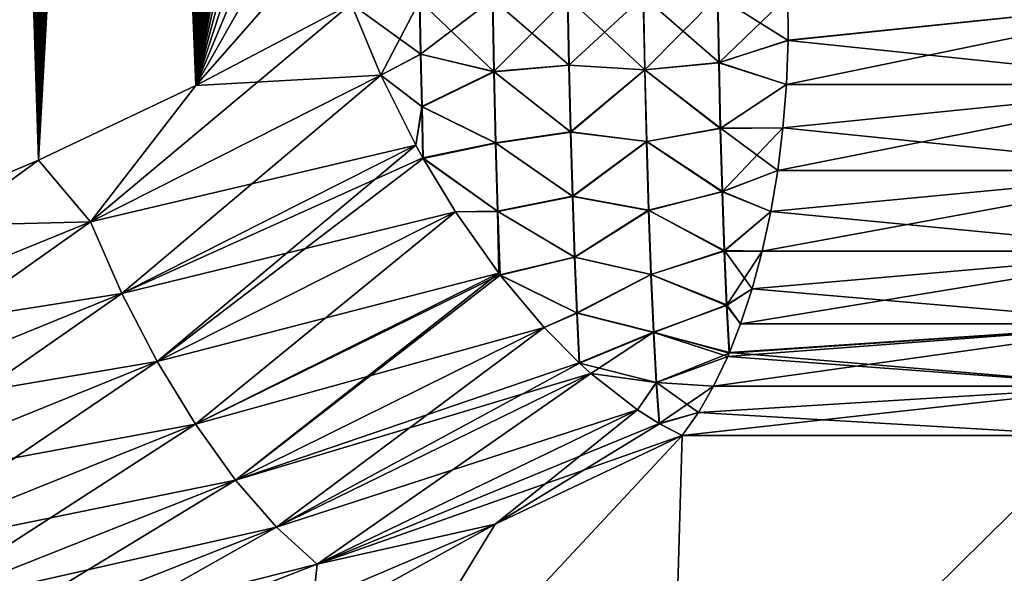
# Model space of a CAD drawing. Header units: metres. Extents: x -109 to 109, y -505 to 40.
# Tile 77 of 256: x -69.05 to -64.91, y -103 to -100.66. Entities that reach past the tile are written whole.
import ezdxf

# ---------------------------------------------------------------- set-up
doc = ezdxf.new("R2010")
doc.units = ezdxf.units.M
doc.layers.add('solid_K244224000C74', color=7, linetype='CONTINUOUS')

msp = doc.modelspace()

# ---------------------------------------------------------------- linework, layer by layer
at = {"layer": 'solid_K244224000C74'}
for points in [[(-69.638535, -101.537476, 21.547916), (-68.970329, -101.255295, 21.829725), (-69.608963, -81.175911, 20.849104)], [(-68.970329, -101.255295, 21.829725), (-69.531219, -81.551819, 20.894684), (-69.608963, -81.175911, 20.849104)], [(-68.970329, -101.255295, 21.829725), (-69.454063, -81.935944, 20.940727), (-69.531219, -81.551819, 20.894684)], [(-68.970329, -101.255295, 21.829725), (-69.377602, -82.328789, 20.987198), (-69.454063, -81.935944, 20.940727)], [(-68.970329, -101.255295, 21.829725), (-69.316971, -82.649467, 21.024668), (-69.377602, -82.328789, 20.987198)], [(-68.970329, -101.255295, 21.829725), (-69.256653, -82.97522, 21.062443), (-69.316971, -82.649467, 21.024668)], [(-68.970329, -101.255295, 21.829725), (-69.196701, -83.306236, 21.100502), (-69.256653, -82.97522, 21.062443)], [(-68.970329, -101.255295, 21.829725), (-69.137192, -83.642807, 21.138819), (-69.196701, -83.306236, 21.100502)], [(-68.970329, -101.255295, 21.829725), (-69.078209, -83.985229, 21.177357), (-69.137192, -83.642807, 21.138819)], [(-69.63858, -101.537498, -21.547897), (-69.078156, -83.985535, -21.177393), (-69.019791, -84.334091, -21.216124)], [(-68.970329, -101.255295, 21.829725), (-69.019836, -84.333786, 21.216089), (-69.078209, -83.985229, 21.177357)], [(-68.97036, -101.255302, -21.829714), (-69.63858, -101.537498, -21.547897), (-69.019791, -84.334091, -21.216124)], [(-68.970329, -101.255295, 21.829725), (-68.962158, -84.688789, 21.25498), (-69.019836, -84.333786, 21.216089)], [(-68.97036, -101.255302, -21.829714), (-69.019791, -84.334091, -21.216124), (-68.962105, -84.689087, -21.255013)], [(-68.97036, -101.255302, -21.829714), (-68.962105, -84.689087, -21.255013), (-68.904999, -85.050148, -21.294096)], [(-68.970329, -101.255295, 21.829725), (-68.308258, -100.941628, 22.140448), (-68.962158, -84.688789, 21.25498)], [(-68.308258, -100.941628, 22.140448), (-68.905045, -85.04985, 21.294064), (-68.962158, -84.688789, 21.25498)], [(-68.97036, -101.255302, -21.829714), (-68.904999, -85.050148, -21.294096), (-68.848335, -85.416878, -21.333406)], [(-68.308258, -100.941628, 22.140448), (-68.848381, -85.416588, 21.333376), (-68.905045, -85.04985, 21.294064)], [(-68.97036, -101.255302, -21.829714), (-68.848335, -85.416878, -21.333406), (-68.792244, -85.789627, -21.372902)], [(-68.308258, -100.941628, 22.140448), (-68.792282, -85.789345, 21.372873), (-68.848381, -85.416588, 21.333376)], [(-68.97036, -101.255302, -21.829714), (-68.792244, -85.789627, -21.372902), (-68.736816, -86.168732, -21.412535)], [(-68.308258, -100.941628, 22.140448), (-68.736862, -86.168449, 21.412506), (-68.792282, -85.789345, 21.372873)], [(-68.97036, -101.255302, -21.829714), (-68.736816, -86.168732, -21.412535), (-68.682175, -86.554543, -21.452257)], [(-68.308258, -100.941628, 22.140448), (-68.682213, -86.554268, 21.45223), (-68.736862, -86.168449, 21.412506)], [(-68.97036, -101.255302, -21.829714), (-68.682175, -86.554543, -21.452257), (-68.628426, -86.947411, -21.49202)], [(-68.308258, -100.941628, 22.140448), (-68.628464, -86.947144, 21.491993), (-68.682213, -86.554268, 21.45223)], [(-68.97036, -101.255302, -21.829714), (-68.628426, -86.947411, -21.49202), (-68.57563, -87.347549, -21.53179)], [(-68.308258, -100.941628, 22.140448), (-68.575661, -87.347282, 21.531763), (-68.628464, -86.947144, 21.491993)], [(-68.97036, -101.255302, -21.829714), (-68.57563, -87.347549, -21.53179), (-68.523491, -87.754112, -21.571672)], [(-68.308258, -100.941628, 22.140448), (-68.523521, -87.753853, 21.571648), (-68.575661, -87.347282, 21.531763)], [(-68.97036, -101.255302, -21.829714), (-68.523491, -87.754112, -21.571672), (-68.48056, -88.097878, -21.604982)], [(-68.308258, -100.941628, 22.140448), (-68.480591, -88.097626, 21.604958), (-68.523521, -87.753853, 21.571648)], [(-68.97036, -101.255302, -21.829714), (-68.48056, -88.097878, -21.604982), (-68.438194, -88.446404, -21.638317)], [(-68.308258, -100.941628, 22.140448), (-68.438225, -88.446159, 21.638294), (-68.480591, -88.097626, 21.604958)], [(-68.97036, -101.255302, -21.829714), (-68.438194, -88.446404, -21.638317), (-68.396492, -88.799927, -21.671635)], [(-68.308258, -100.941628, 22.140448), (-68.396515, -88.79969, 21.671614), (-68.438225, -88.446159, 21.638294)], [(-68.97036, -101.255302, -21.829714), (-68.396492, -88.799927, -21.671635), (-68.355522, -89.158691, -21.704899)], [(-68.308258, -100.941628, 22.140448), (-68.355545, -89.158463, 21.704878), (-68.396515, -88.79969, 21.671614)], [(-68.97036, -101.255302, -21.829714), (-68.355522, -89.158691, -21.704899), (-68.315369, -89.522934, -21.738064)], [(-68.308258, -100.941628, 22.140448), (-68.315399, -89.522713, 21.738043), (-68.355545, -89.158463, 21.704878)], [(-68.308266, -100.941628, -22.140444), (-68.97036, -101.255302, -21.829714), (-68.315369, -89.522934, -21.738064)], [(-68.308258, -100.941628, 22.140448), (-68.276154, -89.89267, 21.771069), (-68.315399, -89.522713, 21.738043)], [(-68.308266, -100.941628, -22.140444), (-68.315369, -89.522934, -21.738064), (-68.276131, -89.892891, -21.771088)], [(-68.308266, -100.941628, -22.140444), (-68.276131, -89.892891, -21.771088), (-68.237732, -90.26841, -21.803993)], [(-68.308258, -100.941628, 22.140448), (-67.653954, -100.596848, 22.480244), (-68.276154, -89.89267, 21.771069)], [(-68.308266, -100.941628, -22.140444), (-68.237732, -90.26841, -21.803993), (-68.199913, -90.648827, -21.836889)], [(-68.308266, -100.941628, -22.140444), (-68.199913, -90.648827, -21.836889), (-68.162758, -91.034363, -21.869728)], [(-68.308266, -100.941628, -22.140444), (-68.162758, -91.034363, -21.869728), (-68.126389, -91.425323, -21.902449)], [(-68.308266, -100.941628, -22.140444), (-68.126389, -91.425323, -21.902449), (-68.090935, -91.821983, -21.934996)], [(-68.308266, -100.941628, -22.140444), (-68.090935, -91.821983, -21.934996), (-68.056503, -92.224632, -21.967306)], [(-68.308266, -100.941628, -22.140444), (-68.056503, -92.224632, -21.967306), (-68.027901, -92.574738, -21.99477)], [(-68.308266, -100.941628, -22.140444), (-68.027901, -92.574738, -21.99477), (-68.000206, -92.929642, -22.021976)], [(-68.308266, -100.941628, -22.140444), (-68.000206, -92.929642, -22.021976), (-67.973434, -93.289375, -22.048918)], [(-68.308266, -100.941628, -22.140444), (-67.973434, -93.289375, -22.048918), (-67.947258, -93.653229, -22.075741)], [(-68.308266, -100.941628, -22.140444), (-67.947258, -93.653229, -22.075741), (-67.9217, -94.021233, -22.102428)], [(-68.308266, -100.941628, -22.140444), (-67.9217, -94.021233, -22.102428), (-67.896858, -94.393616, -22.128931)], [(-68.308266, -100.941628, -22.140444), (-67.896858, -94.393616, -22.128931), (-67.872849, -94.770599, -22.155191)], [(-68.308266, -100.941628, -22.140444), (-67.872849, -94.770599, -22.155191), (-67.84977, -95.152397, -22.181156)], [(-68.308266, -100.941628, -22.140444), (-67.84977, -95.152397, -22.181156), (-67.827728, -95.539238, -22.206772)], [(-68.308266, -100.941628, -22.140444), (-67.827728, -95.539238, -22.206772), (-67.806824, -95.931335, -22.231981)], [(-68.308266, -100.941628, -22.140444), (-67.806824, -95.931335, -22.231981), (-67.787163, -96.328918, -22.256731)], [(-68.308266, -100.941628, -22.140444), (-67.787163, -96.328918, -22.256731), (-67.768845, -96.732185, -22.28097)], [(-68.308266, -100.941628, -22.140444), (-67.768845, -96.732185, -22.28097), (-67.751701, -97.140823, -22.304764)], [(-68.308266, -100.941628, -22.140444), (-67.751701, -97.140823, -22.304764), (-67.735664, -97.554649, -22.328152)], [(-68.308266, -100.941628, -22.140444), (-67.735664, -97.554649, -22.328152), (-67.722527, -97.921013, -22.34828)], [(-68.308266, -100.941628, -22.140444), (-67.722527, -97.921013, -22.34828), (-67.710228, -98.291351, -22.368093)], [(-68.308266, -100.941628, -22.140444), (-67.710228, -98.291351, -22.368093), (-67.698761, -98.665657, -22.387589)], [(-68.308266, -100.941628, -22.140444), (-67.698761, -98.665657, -22.387589), (-67.688133, -99.043945, -22.406765)], [(-68.308266, -100.941628, -22.140444), (-67.688133, -99.043945, -22.406765), (-67.678337, -99.426208, -22.425619)], [(-68.308266, -100.941628, -22.140444), (-67.678337, -99.426208, -22.425619), (-67.66938, -99.812447, -22.444153)], [(-68.308266, -100.941628, -22.140444), (-67.66938, -99.812447, -22.444153), (-67.661255, -100.20266, -22.46236)], [(-68.308266, -100.941628, -22.140444), (-67.661255, -100.20266, -22.46236), (-67.653954, -100.596848, -22.480244)], [(-67.361176, -100.809578, -22.610487), (-67.653954, -100.596848, -22.480244), (-67.365211, -100.586365, -22.613804)], [(-67.5298, -100.897995, 22.529675), (-67.366402, -100.586403, 22.613363), (-67.653954, -100.596848, 22.480244)], [(-67.5298, -100.897995, 22.529675), (-67.362381, -100.808868, 22.6101), (-67.366402, -100.586403, 22.613363)], [(-67.362381, -100.808868, 22.6101), (-67.059822, -100.57769, 22.699707), (-67.366402, -100.586403, 22.613363)], [(-67.052849, -100.883102, -22.689714), (-67.365211, -100.586365, -22.613804), (-67.058571, -100.57766, -22.699953)], [(-67.361176, -100.809578, -22.610487), (-67.365211, -100.586365, -22.613804), (-67.052849, -100.883102, -22.689714)], [(-67.054108, -100.882637, 22.689522), (-67.059822, -100.57769, 22.699707), (-67.362381, -100.808868, 22.6101)], [(-67.054108, -100.882637, 22.689522), (-66.743378, -100.571014, 22.7363), (-67.059822, -100.57769, 22.699707)], [(-66.736816, -100.856087, -22.728527), (-67.058571, -100.57766, -22.699953), (-66.742104, -100.570992, -22.736345)], [(-67.052849, -100.883102, -22.689714), (-67.058571, -100.57766, -22.699953), (-66.736816, -100.856087, -22.728527)], [(-66.738098, -100.855804, 22.728514), (-66.743378, -100.571014, 22.7363), (-67.054108, -100.882637, 22.689522)], [(-66.738098, -100.855804, 22.728514), (-66.425087, -100.566528, 22.722212), (-66.743378, -100.571014, 22.7363)], [(-66.418045, -100.874687, -22.711508), (-66.742104, -100.570992, -22.736345), (-66.423828, -100.566521, -22.722054)], [(-66.736816, -100.856087, -22.728527), (-66.742104, -100.570992, -22.736345), (-66.418045, -100.874687, -22.711508)], [(-66.419312, -100.874458, 22.711695), (-66.425087, -100.566528, 22.722212), (-66.738098, -100.855804, 22.728514)], [(-66.419312, -100.874458, 22.711695), (-66.113052, -100.564362, 22.657799), (-66.425087, -100.566528, 22.722212)], [(-66.106606, -100.844864, -22.649023), (-66.423828, -100.566521, -22.722054), (-66.111824, -100.564362, -22.657442)], [(-66.418045, -100.874687, -22.711508), (-66.423828, -100.566521, -22.722054), (-66.106606, -100.844864, -22.649023)], [(-66.107811, -100.845505, 22.649317), (-66.113052, -100.564362, 22.657799), (-66.419312, -100.874458, 22.711695)], [(-66.107811, -100.845505, 22.649317), (-65.816513, -100.56456, 22.545332), (-66.113052, -100.564362, 22.657799)], [(-65.815483, -100.750961, -22.544834), (-66.111824, -100.564362, -22.657442), (-65.816513, -100.56456, -22.545332)], [(-65.815483, -100.750961, -22.544834), (-66.106606, -100.844864, -22.649023), (-66.111824, -100.564362, -22.657442)], [(-66.107811, -100.845505, 22.649317), (-65.81546, -100.750824, 22.544828), (-65.816513, -100.56456, 22.545332)], [(-65.822891, -100.936317, 22.52916), (-64.034424, -100.936554, 21.591007), (-64.025734, -100.564568, 21.606056)], [(-65.81546, -100.750824, 22.544828), (-65.822891, -100.936317, 22.52916), (-64.025734, -100.564568, 21.606056)], [(-65.815483, -100.750961, -22.544834), (-65.816513, -100.56456, -22.545332), (-64.025734, -100.564568, -21.606056)], [(-65.81546, -100.750824, 22.544828), (-64.025734, -100.564568, 21.606056), (-65.816513, -100.56456, 22.545332)], [(-64.034424, -100.936554, -21.591007), (-65.815483, -100.750961, -22.544834), (-64.025734, -100.564568, -21.606056)], [(-68.750847, -101.514778, -21.911272), (-68.308266, -100.941628, -22.140444), (-67.653954, -100.596848, -22.480244)], [(-67.5298, -100.897995, -22.529676), (-68.750847, -101.514778, -21.911272), (-67.653954, -100.596848, -22.480244)], [(-67.5298, -100.897995, 22.529675), (-67.653954, -100.596848, 22.480244), (-68.308258, -100.941628, 22.140448)], [(-67.361176, -100.809578, -22.610487), (-67.5298, -100.897995, -22.529676), (-67.653954, -100.596848, -22.480244)], [(-66.107811, -100.845505, 22.649317), (-65.822891, -100.936317, 22.52916), (-65.81546, -100.750824, 22.544828)], [(-65.815483, -100.750961, -22.544834), (-65.822891, -100.936279, -22.529167), (-66.106606, -100.844864, -22.649023)], [(-64.034424, -100.936554, -21.591007), (-65.822891, -100.936279, -22.529167), (-65.815483, -100.750961, -22.544834)], [(-67.5298, -100.897995, 22.529675), (-67.357483, -101.029404, 22.580845), (-67.362381, -100.808868, 22.6101)], [(-67.356255, -101.030853, -22.581011), (-67.5298, -100.897995, -22.529676), (-67.361176, -100.809578, -22.610487)], [(-67.054108, -100.882637, 22.689522), (-67.362381, -100.808868, 22.6101), (-67.357483, -101.029404, 22.580845)], [(-67.356255, -101.030853, -22.581011), (-67.361176, -100.809578, -22.610487), (-67.052849, -100.883102, -22.689714)], [(-66.731476, -101.136566, 22.680353), (-66.738098, -100.855804, 22.728514), (-67.054108, -100.882637, 22.689522)], [(-67.052849, -100.883102, -22.689714), (-66.736816, -100.856087, -22.728527), (-66.730186, -101.137146, -22.680248)], [(-66.419312, -100.874458, 22.711695), (-66.738098, -100.855804, 22.728514), (-66.731476, -101.136566, 22.680353)], [(-66.730186, -101.137146, -22.680248), (-66.736816, -100.856087, -22.728527), (-66.418045, -100.874687, -22.711508)], [(-66.411949, -101.176964, 22.653421), (-66.419312, -100.874458, 22.711695), (-66.731476, -101.136566, 22.680353)], [(-66.730186, -101.137146, -22.680248), (-66.418045, -100.874687, -22.711508), (-66.410675, -101.177422, -22.653124)], [(-66.101196, -101.122284, 22.599421), (-66.107811, -100.845505, 22.649317), (-66.419312, -100.874458, 22.711695)], [(-66.101196, -101.122284, 22.599421), (-66.419312, -100.874458, 22.711695), (-66.411949, -101.176964, 22.653421)], [(-66.418045, -100.874687, -22.711508), (-66.106606, -100.844864, -22.649023), (-66.100006, -101.121033, -22.599367)], [(-66.410675, -101.177422, -22.653124), (-66.418045, -100.874687, -22.711508), (-66.100006, -101.121033, -22.599367)], [(-66.101196, -101.122284, 22.599421), (-65.822891, -100.936317, 22.52916), (-66.107811, -100.845505, 22.649317)], [(-65.822891, -100.936279, -22.529167), (-66.100006, -101.121033, -22.599367), (-66.106606, -100.844864, -22.649023)], [(-68.750847, -101.514778, 21.911272), (-67.5298, -100.897995, 22.529675), (-68.308258, -100.941628, 22.140448)], [(-68.618927, -101.816582, -21.894388), (-68.750847, -101.514778, -21.911272), (-67.5298, -100.897995, -22.529676)], [(-68.750847, -101.514778, 21.911272), (-67.382141, -101.192909, 22.530527), (-67.5298, -100.897995, 22.529675)], [(-67.382141, -101.192909, -22.530527), (-68.618927, -101.816582, -21.894388), (-67.5298, -100.897995, -22.529676)], [(-67.356255, -101.030853, -22.581011), (-67.382141, -101.192909, -22.530527), (-67.5298, -100.897995, -22.529676)], [(-67.5298, -100.897995, 22.529675), (-67.382141, -101.192909, 22.530527), (-67.357483, -101.029404, 22.580845)], [(-67.046844, -101.182335, 22.63249), (-67.054108, -100.882637, 22.689522), (-67.357483, -101.029404, 22.580845)], [(-67.356255, -101.030853, -22.581011), (-67.052849, -100.883102, -22.689714), (-67.045563, -101.183273, -22.632483)], [(-66.731476, -101.136566, 22.680353), (-67.054108, -100.882637, 22.689522), (-67.046844, -101.182335, 22.63249)], [(-67.045563, -101.183273, -22.632483), (-67.052849, -100.883102, -22.689714), (-66.730186, -101.137146, -22.680248)], [(-68.750847, -101.514778, -21.911272), (-68.97036, -101.255302, -21.829714), (-68.308266, -100.941628, -22.140444)], [(-68.750847, -101.514778, 21.911272), (-68.308258, -100.941628, 22.140448), (-68.970329, -101.255295, 21.829725)], [(-66.101196, -101.122284, 22.599421), (-65.837677, -101.119453, 22.49795), (-65.822891, -100.936317, 22.52916)], [(-65.822891, -100.936279, -22.529167), (-65.837677, -101.119453, -22.49795), (-66.100006, -101.121033, -22.599367)], [(-65.859718, -101.29866, 22.451445), (-64.077446, -101.298874, 21.516493), (-64.034424, -100.936554, 21.591007)], [(-65.837677, -101.119453, 22.49795), (-65.859718, -101.29866, 22.451445), (-64.034424, -100.936554, 21.591007)], [(-64.034424, -100.936554, -21.591007), (-65.837677, -101.119453, -22.49795), (-65.822891, -100.936279, -22.529167)], [(-65.822891, -100.936317, 22.52916), (-65.837677, -101.119453, 22.49795), (-64.034424, -100.936554, 21.591007)], [(-64.077446, -101.298874, -21.516493), (-65.837677, -101.119453, -22.49795), (-64.034424, -100.936554, -21.591007)], [(-67.382141, -101.192909, 22.530527), (-67.352623, -101.245941, 22.525364), (-67.357483, -101.029404, 22.580845)], [(-67.356255, -101.030853, -22.581011), (-67.351395, -101.2481, -22.525118), (-67.382141, -101.192909, -22.530527)], [(-67.046844, -101.182335, 22.63249), (-67.357483, -101.029404, 22.580845), (-67.352623, -101.245941, 22.525364)], [(-67.356255, -101.030853, -22.581011), (-67.045563, -101.183273, -22.632483), (-67.351395, -101.2481, -22.525118)], [(-66.093353, -101.388626, 22.509201), (-66.101196, -101.122284, 22.599421), (-66.411949, -101.176964, 22.653421)], [(-66.410675, -101.177422, -22.653124), (-66.100006, -101.121033, -22.599367), (-66.092178, -101.386841, -22.509558)], [(-66.093353, -101.388626, 22.509201), (-65.837677, -101.119453, 22.49795), (-66.101196, -101.122284, 22.599421)], [(-65.837677, -101.119453, -22.49795), (-65.859741, -101.298668, -22.451454), (-66.100006, -101.121033, -22.599367)], [(-65.859741, -101.298668, -22.451454), (-66.092178, -101.386841, -22.509558), (-66.100006, -101.121033, -22.599367)], [(-66.093353, -101.388626, 22.509201), (-65.859718, -101.29866, 22.451445), (-65.837677, -101.119453, 22.49795)], [(-64.077446, -101.298874, -21.516493), (-65.859741, -101.298668, -22.451454), (-65.837677, -101.119453, -22.49795)], [(-66.72364, -101.407608, 22.592796), (-66.731476, -101.136566, 22.680353), (-67.046844, -101.182335, 22.63249)], [(-67.045563, -101.183273, -22.632483), (-66.730186, -101.137146, -22.680248), (-66.722336, -101.408455, -22.592491)], [(-66.411949, -101.176964, 22.653421), (-66.731476, -101.136566, 22.680353), (-66.72364, -101.407608, 22.592796)], [(-66.722336, -101.408455, -22.592491), (-66.730186, -101.137146, -22.680248), (-66.410675, -101.177422, -22.653124)], [(-68.618927, -101.816582, 21.894388), (-67.382141, -101.192909, 22.530527), (-68.750847, -101.514778, 21.911272)], [(-68.470566, -102.103523, -21.827843), (-68.618927, -101.816582, -21.894388), (-67.382141, -101.192909, -22.530527)], [(-68.618927, -101.816582, 21.894388), (-67.352623, -101.245941, 22.525364), (-67.382141, -101.192909, 22.530527)], [(-67.351395, -101.2481, -22.525118), (-68.470566, -102.103523, -21.827843), (-67.382141, -101.192909, -22.530527)], [(-67.038193, -101.469635, 22.529976), (-67.046844, -101.182335, 22.63249), (-67.352623, -101.245941, 22.525364)], [(-67.036896, -101.470985, -22.529627), (-67.351395, -101.2481, -22.525118), (-67.045563, -101.183273, -22.632483)], [(-66.72364, -101.407608, 22.592796), (-67.046844, -101.182335, 22.63249), (-67.038193, -101.469635, 22.529976)], [(-67.036896, -101.470985, -22.529627), (-67.045563, -101.183273, -22.632483), (-66.722336, -101.408455, -22.592491)], [(-66.403183, -101.46669, 22.548813), (-66.411949, -101.176964, 22.653421), (-66.72364, -101.407608, 22.592796)], [(-66.722336, -101.408455, -22.592491), (-66.410675, -101.177422, -22.653124), (-66.401901, -101.467346, -22.548328)], [(-66.093353, -101.388626, 22.509201), (-66.411949, -101.176964, 22.653421), (-66.403183, -101.46669, 22.548813)], [(-66.401901, -101.467346, -22.548328), (-66.410675, -101.177422, -22.653124), (-66.092178, -101.386841, -22.509558)], [(-68.618927, -101.816582, 21.894388), (-67.215126, -101.473251, 22.482685), (-67.352623, -101.245941, 22.525364)], [(-67.351395, -101.2481, -22.525118), (-67.215126, -101.473251, -22.482685), (-68.470566, -102.103523, -21.827843)], [(-67.215126, -101.473251, 22.482685), (-67.038193, -101.469635, 22.529976), (-67.352623, -101.245941, 22.525364)], [(-67.036896, -101.470985, -22.529627), (-67.215126, -101.473251, -22.482685), (-67.351395, -101.2481, -22.525118)], [(-70.045486, -102.043518, -21.374113), (-69.63858, -101.537498, -21.547897), (-68.97036, -101.255302, -21.829714)], [(-68.750847, -101.514778, -21.911272), (-70.045486, -102.043518, -21.374113), (-68.97036, -101.255302, -21.829714)], [(-68.750847, -101.514778, 21.911272), (-68.970329, -101.255295, 21.829725), (-69.638535, -101.537476, 21.547916)], [(-66.093353, -101.388626, 22.509201), (-65.888809, -101.472305, 22.390059), (-65.859718, -101.29866, 22.451445)], [(-65.859741, -101.298668, -22.451454), (-65.888794, -101.472275, -22.390066), (-66.092178, -101.386841, -22.509558)], [(-65.924706, -101.638863, 22.314329), (-64.153305, -101.638962, 21.385099), (-64.077446, -101.298874, 21.516493)], [(-65.888809, -101.472305, 22.390059), (-65.924706, -101.638863, 22.314329), (-64.077446, -101.298874, 21.516493)], [(-65.859718, -101.29866, 22.451445), (-65.888809, -101.472305, 22.390059), (-64.077446, -101.298874, 21.516493)], [(-64.077446, -101.298874, -21.516493), (-65.888794, -101.472275, -22.390066), (-65.859741, -101.298668, -22.451454)], [(-64.153305, -101.638962, -21.385099), (-65.888794, -101.472275, -22.390066), (-64.077446, -101.298874, -21.516493)], [(-66.714745, -101.663429, 22.467621), (-66.72364, -101.407608, 22.592796), (-67.038193, -101.469635, 22.529976)], [(-67.036896, -101.470985, -22.529627), (-66.722336, -101.408455, -22.592491), (-66.713432, -101.66449, -22.467039)], [(-66.403183, -101.46669, 22.548813), (-66.72364, -101.407608, 22.592796), (-66.714745, -101.663429, 22.467621)], [(-66.713432, -101.66449, -22.467039), (-66.722336, -101.408455, -22.592491), (-66.401901, -101.467346, -22.548328)], [(-66.084442, -101.638687, 22.380642), (-66.093353, -101.388626, 22.509201), (-66.403183, -101.46669, 22.548813)], [(-66.401901, -101.467346, -22.548328), (-66.092178, -101.386841, -22.509558), (-66.083298, -101.636475, -22.381559)], [(-66.084442, -101.638687, 22.380642), (-65.888809, -101.472305, 22.390059), (-66.093353, -101.388626, 22.509201)], [(-65.888794, -101.472275, -22.390066), (-66.083298, -101.636475, -22.381559), (-66.092178, -101.386841, -22.509558)], [(-68.470558, -102.103523, 21.827843), (-67.215126, -101.473251, 22.482685), (-68.618927, -101.816582, 21.894388)], [(-68.309784, -102.36779, -21.713442), (-68.470566, -102.103523, -21.827843), (-67.215126, -101.473251, -22.482685)], [(-68.470558, -102.103523, 21.827843), (-67.03331, -101.731407, 22.387445), (-67.215126, -101.473251, 22.482685)], [(-67.03331, -101.731407, -22.387447), (-68.309784, -102.36779, -21.713442), (-67.215126, -101.473251, -22.482685)], [(-67.215126, -101.473251, 22.482685), (-67.03331, -101.731407, 22.387445), (-67.038193, -101.469635, 22.529976)], [(-67.036896, -101.470985, -22.529627), (-67.02713, -101.739426, -22.383543), (-67.215126, -101.473251, -22.482685)], [(-67.02713, -101.739426, -22.383543), (-67.03331, -101.731407, -22.387447), (-67.215126, -101.473251, -22.482685)], [(-67.03331, -101.731407, 22.387445), (-67.028435, -101.73774, 22.384367), (-67.038193, -101.469635, 22.529976)], [(-66.714745, -101.663429, 22.467621), (-67.038193, -101.469635, 22.529976), (-67.028435, -101.73774, 22.384367)], [(-67.036896, -101.470985, -22.529627), (-66.713432, -101.66449, -22.467039), (-67.02713, -101.739426, -22.383543)], [(-66.393234, -101.73658, 22.400412), (-66.403183, -101.46669, 22.548813), (-66.714745, -101.663429, 22.467621)], [(-66.713432, -101.66449, -22.467039), (-66.401901, -101.467346, -22.548328), (-66.39193, -101.737373, -22.399679)], [(-66.084442, -101.638687, 22.380642), (-66.403183, -101.46669, 22.548813), (-66.393234, -101.73658, 22.400412)], [(-66.39193, -101.737373, -22.399679), (-66.401901, -101.467346, -22.548328), (-66.083298, -101.636475, -22.381559)], [(-66.084442, -101.638687, 22.380642), (-65.924706, -101.638863, 22.314329), (-65.888809, -101.472305, 22.390059)], [(-65.888794, -101.472275, -22.390066), (-65.924698, -101.638863, -22.314329), (-66.083298, -101.636475, -22.381559)], [(-64.153305, -101.638962, -21.385099), (-65.924698, -101.638863, -22.314329), (-65.888794, -101.472275, -22.390066)], [(-70.045486, -102.043518, 21.374113), (-68.750847, -101.514778, 21.911272), (-69.638535, -101.537476, 21.547916)], [(-69.932365, -102.35157, -21.341198), (-70.045486, -102.043518, -21.374113), (-68.750847, -101.514778, -21.911272)], [(-68.618927, -101.816582, 21.894388), (-68.750847, -101.514778, 21.911272), (-70.045486, -102.043518, 21.374113)], [(-68.618927, -101.816582, -21.894388), (-69.932365, -102.35157, -21.341198), (-68.750847, -101.514778, -21.911272)], [(-66.704979, -101.898834, 22.307365), (-66.714745, -101.663429, 22.467621), (-67.028435, -101.73774, 22.384367)], [(-66.393234, -101.73658, 22.400412), (-66.714745, -101.663429, 22.467621), (-66.704979, -101.898834, 22.307365)], [(-66.074661, -101.866989, 22.216562), (-66.084442, -101.638687, 22.380642), (-66.393234, -101.73658, 22.400412)], [(-66.39193, -101.737373, -22.399679), (-66.083298, -101.636475, -22.381559), (-66.073555, -101.864479, -22.218166)], [(-66.074661, -101.866989, 22.216562), (-65.924706, -101.638863, 22.314329), (-66.084442, -101.638687, 22.380642)], [(-65.967102, -101.796875, -22.224937), (-66.073555, -101.864479, -22.218166), (-66.083298, -101.636475, -22.381559)], [(-65.924698, -101.638863, -22.314329), (-65.967102, -101.796875, -22.224937), (-66.083298, -101.636475, -22.381559)], [(-66.074661, -101.866989, 22.216562), (-65.967072, -101.796875, 22.224922), (-65.924706, -101.638863, 22.314329)], [(-66.015556, -101.944977, 22.122618), (-64.259377, -101.94503, 21.201382), (-64.153305, -101.638962, 21.385099)], [(-65.967072, -101.796875, 22.224922), (-66.015556, -101.944977, 22.122618), (-64.153305, -101.638962, 21.385099)], [(-64.153305, -101.638962, -21.385099), (-65.967102, -101.796875, -22.224937), (-65.924698, -101.638863, -22.314329)], [(-64.259377, -101.94503, -21.201382), (-65.967102, -101.796875, -22.224937), (-64.153305, -101.638962, -21.385099)], [(-65.924706, -101.638863, 22.314329), (-65.967072, -101.796875, 22.224922), (-64.153305, -101.638962, 21.385099)], [(-66.703651, -101.90004, -22.306444), (-67.02713, -101.739426, -22.383543), (-66.713432, -101.66449, -22.467039)], [(-66.703651, -101.90004, -22.306444), (-66.713432, -101.66449, -22.467039), (-66.39193, -101.737373, -22.399679)], [(-68.309784, -102.36779, 21.713442), (-67.03331, -101.731407, 22.387445), (-68.470558, -102.103523, 21.827843)], [(-68.140961, -102.602203, -21.554302), (-68.309784, -102.36779, -21.713442), (-67.03331, -101.731407, -22.387447)], [(-68.309784, -102.36779, 21.713442), (-67.028435, -101.73774, 22.384367), (-67.03331, -101.731407, 22.387445)], [(-68.309784, -102.36779, 21.713442), (-66.841637, -101.96035, 22.2474), (-67.028435, -101.73774, 22.384367)], [(-67.02713, -101.739426, -22.383543), (-68.140961, -102.602203, -21.554302), (-67.03331, -101.731407, -22.387447)], [(-67.02713, -101.739426, -22.383543), (-66.841637, -101.96035, -22.247402), (-68.140961, -102.602203, -21.554302)], [(-66.841637, -101.96035, 22.2474), (-66.704979, -101.898834, 22.307365), (-67.028435, -101.73774, 22.384367)], [(-66.703651, -101.90004, -22.306444), (-66.841637, -101.96035, -22.247402), (-67.02713, -101.739426, -22.383543)], [(-66.382332, -101.980057, 22.211836), (-66.393234, -101.73658, 22.400412), (-66.704979, -101.898834, 22.307365)], [(-66.703651, -101.90004, -22.306444), (-66.39193, -101.737373, -22.399679), (-66.38102, -101.980927, -22.210798)], [(-66.074661, -101.866989, 22.216562), (-66.393234, -101.73658, 22.400412), (-66.382332, -101.980057, 22.211836)], [(-66.38102, -101.980927, -22.210798), (-66.39193, -101.737373, -22.399679), (-66.073555, -101.864479, -22.218166)], [(-69.932373, -102.35157, 21.341198), (-68.618927, -101.816582, 21.894388), (-70.045486, -102.043518, 21.374113)], [(-68.470558, -102.103523, 21.827843), (-68.618927, -101.816582, 21.894388), (-69.932373, -102.35157, 21.341198)], [(-69.80574, -102.64447, -21.257826), (-69.932365, -102.35157, -21.341198), (-68.618927, -101.816582, -21.894388)], [(-68.470566, -102.103523, -21.827843), (-69.80574, -102.64447, -21.257826), (-68.618927, -101.816582, -21.894388)], [(-66.074661, -101.866989, 22.216562), (-66.015556, -101.944977, 22.122618), (-65.967072, -101.796875, 22.224922)], [(-65.967102, -101.796875, -22.224937), (-66.015533, -101.944962, -22.122616), (-66.073555, -101.864479, -22.218166)], [(-64.259377, -101.94503, -21.201382), (-66.015533, -101.944962, -22.122616), (-65.967102, -101.796875, -22.224937)], [(-66.074661, -101.866989, 22.216562), (-66.382332, -101.980057, 22.211836), (-66.064011, -102.068581, 22.020388)], [(-66.38102, -101.980927, -22.210798), (-66.073555, -101.864479, -22.218166), (-66.062912, -102.065948, -22.02276)], [(-66.074661, -101.866989, 22.216562), (-66.064011, -102.068581, 22.020388), (-66.015556, -101.944977, 22.122618)], [(-66.015533, -101.944962, -22.122616), (-66.062912, -102.065948, -22.02276), (-66.073555, -101.864479, -22.218166)], [(-66.841637, -101.96035, 22.2474), (-66.694626, -102.109138, 22.115191), (-66.704979, -101.898834, 22.307365)], [(-66.703651, -101.90004, -22.306444), (-66.693275, -102.110397, -22.113884), (-66.841637, -101.96035, -22.247402)], [(-66.382332, -101.980057, 22.211836), (-66.704979, -101.898834, 22.307365), (-66.694626, -102.109138, 22.115191)], [(-66.703651, -101.90004, -22.306444), (-66.38102, -101.980927, -22.210798), (-66.693275, -102.110397, -22.113884)], [(-66.12915, -102.206451, 21.882935), (-64.391975, -102.206467, 20.971708), (-64.259377, -101.94503, 21.201382)], [(-66.069733, -102.081886, 22.008301), (-66.12915, -102.206451, 21.882935), (-64.259377, -101.94503, 21.201382)], [(-66.064011, -102.068581, 22.020388), (-66.069733, -102.081886, 22.008301), (-64.259377, -101.94503, 21.201382)], [(-66.015556, -101.944977, 22.122618), (-66.064011, -102.068581, 22.020388), (-64.259377, -101.94503, 21.201382)], [(-64.259377, -101.94503, -21.201382), (-66.062912, -102.065948, -22.02276), (-66.015533, -101.944962, -22.122616)], [(-64.391975, -102.206467, -20.971708), (-66.062912, -102.065948, -22.02276), (-64.259377, -101.94503, -21.201382)], [(-68.140961, -102.602203, 21.554304), (-66.841637, -101.96035, 22.2474), (-68.309784, -102.36779, 21.713442)], [(-67.968681, -102.800377, -21.35475), (-68.140961, -102.602203, -21.554302), (-66.841637, -101.96035, -22.247402)], [(-68.140961, -102.602203, 21.554304), (-66.694626, -102.109138, 22.115191), (-66.841637, -101.96035, 22.2474)], [(-66.693275, -102.110397, -22.113884), (-67.968681, -102.800377, -21.35475), (-66.841637, -101.96035, -22.247402)], [(-66.64534, -102.153885, 22.066341), (-66.382332, -101.980057, 22.211836), (-66.694626, -102.109138, 22.115191)], [(-66.369415, -102.192055, -21.986298), (-66.693275, -102.110397, -22.113884), (-66.38102, -101.980927, -22.210798)], [(-66.64534, -102.153885, 22.066341), (-66.370743, -102.191193, 21.987677), (-66.382332, -101.980057, 22.211836)], [(-66.370743, -102.191193, 21.987677), (-66.064011, -102.068581, 22.020388), (-66.382332, -101.980057, 22.211836)], [(-66.069733, -102.081886, -22.008301), (-66.38102, -101.980927, -22.210798), (-66.062912, -102.065948, -22.02276)], [(-66.069733, -102.081886, -22.008301), (-66.369415, -102.192055, -21.986298), (-66.38102, -101.980927, -22.210798)], [(-66.370743, -102.191193, 21.987677), (-66.069733, -102.081886, 22.008301), (-66.064011, -102.068581, 22.020388)], [(-64.391975, -102.206467, -20.971708), (-66.069733, -102.081886, -22.008301), (-66.062912, -102.065948, -22.02276)], [(-69.80574, -102.64447, 21.257826), (-68.470558, -102.103523, 21.827843), (-69.932373, -102.35157, 21.341198)], [(-69.669044, -102.914246, -21.126266), (-69.80574, -102.64447, -21.257826), (-68.470566, -102.103523, -21.827843)], [(-68.309784, -102.36779, 21.713442), (-68.470558, -102.103523, 21.827843), (-69.80574, -102.64447, 21.257826)], [(-68.309784, -102.36779, -21.713442), (-69.669044, -102.914246, -21.126266), (-68.470566, -102.103523, -21.827843)], [(-68.140961, -102.602203, 21.554304), (-66.64534, -102.153885, 22.066341), (-66.694626, -102.109138, 22.115191)], [(-66.693275, -102.110397, -22.113884), (-66.64534, -102.153885, -22.066343), (-67.968681, -102.800377, -21.35475)], [(-66.369415, -102.192055, -21.986298), (-66.64534, -102.153885, -22.066343), (-66.693275, -102.110397, -22.113884)], [(-66.370743, -102.191193, 21.987677), (-66.12915, -102.206451, 21.882935), (-66.069733, -102.081886, 22.008301)], [(-66.069733, -102.081886, -22.008301), (-66.129173, -102.206451, -21.882956), (-66.369415, -102.192055, -21.986298)], [(-64.391975, -102.206467, -20.971708), (-66.129173, -102.206451, -21.882956), (-66.069733, -102.081886, -22.008301)], [(-67.968681, -102.800377, 21.35475), (-66.64534, -102.153885, 22.066341), (-68.140961, -102.602203, 21.554304)], [(-67.797646, -102.95694, -21.120205), (-67.968681, -102.800377, -21.35475), (-66.64534, -102.153885, -22.066343)], [(-67.968681, -102.800377, 21.35475), (-66.449768, -102.306755, 21.849178), (-66.64534, -102.153885, 22.066341)], [(-66.449768, -102.306755, -21.849178), (-67.797646, -102.95694, -21.120205), (-66.64534, -102.153885, -22.066343)], [(-66.369415, -102.192055, -21.986298), (-66.449768, -102.306755, -21.849178), (-66.64534, -102.153885, -22.066343)], [(-66.64534, -102.153885, 22.066341), (-66.449768, -102.306755, 21.849178), (-66.370743, -102.191193, 21.987677)], [(-66.449768, -102.306755, 21.849178), (-66.358192, -102.364365, 21.734055), (-66.370743, -102.191193, 21.987677)], [(-66.369415, -102.192055, -21.986298), (-66.356857, -102.365135, -21.732315), (-66.449768, -102.306755, -21.849178)], [(-66.358192, -102.364365, 21.734055), (-66.12915, -102.206451, 21.882935), (-66.370743, -102.191193, 21.987677)], [(-66.193153, -102.317551, -21.747581), (-66.356857, -102.365135, -21.732315), (-66.369415, -102.192055, -21.986298)], [(-66.129173, -102.206451, -21.882956), (-66.193153, -102.317551, -21.747581), (-66.369415, -102.192055, -21.986298)], [(-66.358192, -102.364365, 21.734055), (-66.193268, -102.317543, 21.747646), (-66.12915, -102.206451, 21.882935)], [(-64.391975, -102.206467, 20.971708), (-66.26152, -102.4142, 21.603632), (-64.546516, -102.4142, 20.704044)], [(-66.193268, -102.317543, 21.747646), (-66.26152, -102.4142, 21.603632), (-64.391975, -102.206467, 20.971708)], [(-66.12915, -102.206451, 21.882935), (-66.193268, -102.317543, 21.747646), (-64.391975, -102.206467, 20.971708)], [(-64.391975, -102.206467, -20.971708), (-66.193153, -102.317551, -21.747581), (-66.129173, -102.206451, -21.882956)], [(-64.391975, -102.206467, -20.971708), (-64.546516, -102.4142, -20.704044), (-66.193153, -102.317551, -21.747581)], [(-67.797646, -102.95694, 21.120207), (-66.449768, -102.306755, 21.849178), (-67.968681, -102.800377, 21.35475)], [(-66.449768, -102.306755, -21.849178), (-67.048805, -102.788284, -21.194878), (-67.797646, -102.95694, -21.120205)], [(-67.797646, -102.95694, 21.120207), (-66.358192, -102.364365, 21.734055), (-66.449768, -102.306755, 21.849178)], [(-66.356857, -102.365135, -21.732315), (-67.048805, -102.788284, -21.194878), (-66.449768, -102.306755, -21.849178)], [(-66.358192, -102.364365, 21.734055), (-66.26152, -102.4142, 21.603632), (-66.193268, -102.317543, 21.747646)], [(-66.193153, -102.317551, -21.747581), (-66.26152, -102.4142, -21.603632), (-66.356857, -102.365135, -21.732315)], [(-66.193153, -102.317551, -21.747581), (-64.546516, -102.4142, -20.704044), (-66.26152, -102.4142, -21.603632)], [(-69.669044, -102.914246, 21.126265), (-68.309784, -102.36779, 21.713442), (-69.80574, -102.64447, 21.257826)], [(-69.525993, -103.153572, -20.950096), (-69.669044, -102.914246, -21.126266), (-68.309784, -102.36779, -21.713442)], [(-68.140961, -102.602203, 21.554304), (-68.309784, -102.36779, 21.713442), (-69.669044, -102.914246, 21.126265)], [(-68.140961, -102.602203, -21.554302), (-69.525993, -103.153572, -20.950096), (-68.309784, -102.36779, -21.713442)], [(-67.797646, -102.95694, 21.120207), (-66.26152, -102.4142, 21.603632), (-66.358192, -102.364365, 21.734055)], [(-66.356857, -102.365135, -21.732315), (-66.26152, -102.4142, -21.603632), (-67.048805, -102.788284, -21.194878)], [(-66.26152, -102.4142, -21.603632), (-66.311821, -104.159546, -17.646719), (-67.886185, -104.159546, -18.466398)], [(-67.048805, -102.788284, -21.194878), (-66.26152, -102.4142, -21.603632), (-67.886185, -104.159546, -18.466398)], [(-66.26152, -102.4142, 21.603632), (-67.886177, -104.159546, 18.466394), (-66.311806, -104.159546, 17.646711)], [(-66.26152, -102.4142, 21.603632), (-67.048813, -102.788284, 21.194878), (-67.886177, -104.159546, 18.466394)], [(-67.797646, -102.95694, 21.120207), (-67.048813, -102.788284, 21.194878), (-66.26152, -102.4142, 21.603632)], [(-62.909946, -102.4142, -19.668598), (-64.814766, -104.159546, -16.693142), (-66.311821, -104.159546, -17.646719)], [(-64.546516, -102.4142, -20.704044), (-62.909946, -102.4142, -19.668598), (-66.311821, -104.159546, -17.646719)], [(-66.26152, -102.4142, -21.603632), (-64.546516, -102.4142, -20.704044), (-66.311821, -104.159546, -17.646719)], [(-64.546516, -102.4142, 20.704044), (-66.311806, -104.159546, 17.646711), (-64.814743, -104.159546, 16.693129)], [(-64.546516, -102.4142, 20.704044), (-66.26152, -102.4142, 21.603632), (-66.311806, -104.159546, 17.646711)], [(-69.525993, -103.153572, 20.950096), (-68.140961, -102.602203, 21.554304), (-69.669044, -102.914246, 21.126265)], [(-69.380478, -103.355927, -20.734106), (-69.525993, -103.153572, -20.950096), (-68.140961, -102.602203, -21.554302)], [(-67.968681, -102.800377, 21.35475), (-68.140961, -102.602203, 21.554304), (-69.525993, -103.153572, 20.950096)], [(-67.968681, -102.800377, -21.35475), (-69.380478, -103.355927, -20.734106), (-68.140961, -102.602203, -21.554302)], [(-69.380478, -103.355927, 20.734106), (-67.968681, -102.800377, 21.35475), (-69.525993, -103.153572, 20.950096)], [(-67.048805, -102.788284, -21.194878), (-67.886185, -104.159546, -18.466398), (-69.525909, -104.159546, -19.145958)], [(-67.814789, -103.114761, -20.834826), (-67.048805, -102.788284, -21.194878), (-69.525909, -104.159546, -19.145958)], [(-69.236465, -103.515823, -20.484167), (-69.380478, -103.355927, -20.734106), (-67.968681, -102.800377, -21.35475)], [(-67.797646, -102.95694, 21.120207), (-67.968681, -102.800377, 21.35475), (-69.380478, -103.355927, 20.734106)], [(-67.797646, -102.95694, -21.120205), (-69.236465, -103.515823, -20.484167), (-67.968681, -102.800377, -21.35475)], [(-67.048813, -102.788284, 21.194878), (-67.814789, -103.114761, 20.834826), (-67.886177, -104.159546, 18.466394)], [(-67.797646, -102.95694, -21.120205), (-67.048805, -102.788284, -21.194878), (-67.814789, -103.114761, -20.834826)], [(-67.797646, -102.95694, 21.120207), (-67.814789, -103.114761, 20.834826), (-67.048813, -102.788284, 21.194878)], [(-69.236465, -103.515823, 20.484167), (-67.797646, -102.95694, 21.120207), (-69.380478, -103.355927, 20.734106)], [(-67.797646, -102.95694, -21.120205), (-67.814789, -103.114761, -20.834826), (-69.236465, -103.515823, -20.484167)], [(-69.236465, -103.515823, 20.484167), (-67.814789, -103.114761, 20.834826), (-67.797646, -102.95694, 21.120207)]]:
    msp.add_3dface(points, dxfattribs=at)

doc.saveas('drawing.dxf')
